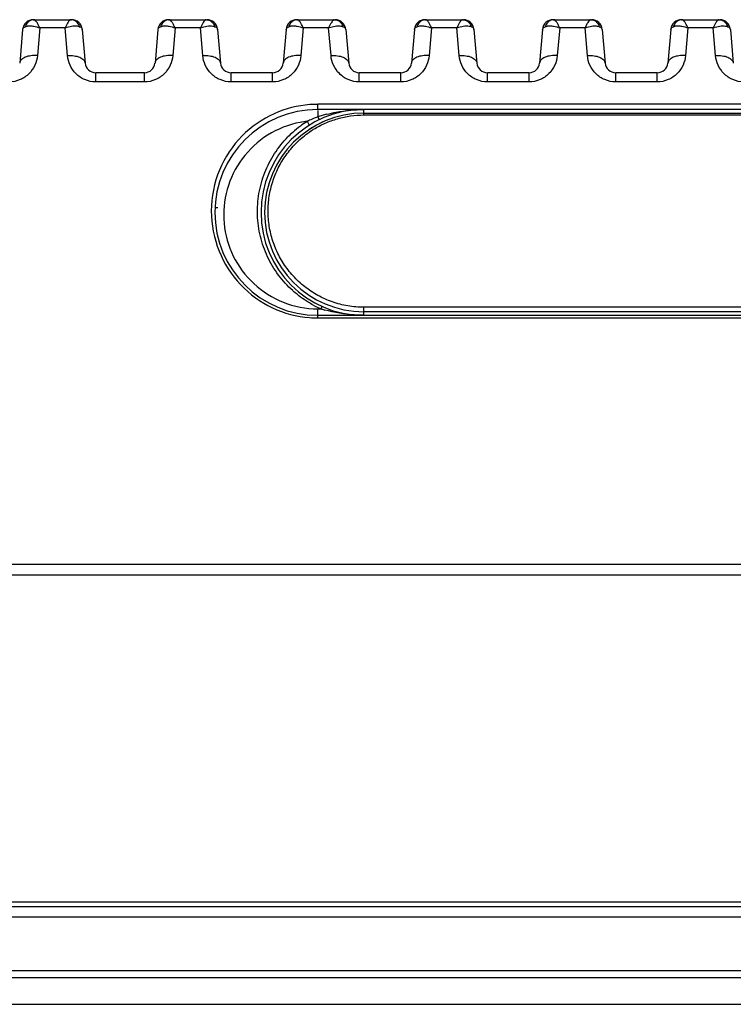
# Model space of a CAD drawing. Header units: millimetres. Extents: x 3489 to 4105, y -1201 to -766.
# Tile 19 of 55: x 3725 to 3745, y -876 to -848. Entities that reach past the tile are written whole.
import ezdxf

# ---------------------------------------------------------------- set-up
doc = ezdxf.new("R2010")
doc.units = ezdxf.units.MM

msp = doc.modelspace()

# ---------------------------------------------------------------- linework, layer by layer
at = {"color": 7, "linetype": 'Continuous'}
for p, q in [((3725.671, -848.233), (3726.752, -848.233)), ((3729.484, -848.233), (3730.565, -848.233)), ((3733.096, -848.233), (3734.178, -848.233)), ((3736.709, -848.233), (3737.791, -848.233)), ((3740.322, -848.233), (3741.404, -848.233)), ((3743.935, -848.233), (3745.017, -848.233)), ((3725.372, -848.507), (3725.289, -849.454)), ((3725.444, -848.431), (3725.498, -848.413)), ((3725.854, -848.467), (3725.787, -849.244)), ((3726.569, -848.467), (3725.854, -848.467)), ((3726.624, -848.353), (3726.569, -848.467)), ((3726.636, -849.244), (3726.569, -848.467)), ((3727.051, -848.507), (3727.134, -849.454)), ((3729.185, -848.507), (3729.102, -849.454)), ((3729.257, -848.431), (3729.311, -848.413)), ((3729.667, -848.467), (3729.6, -849.244)), ((3730.382, -848.467), (3729.667, -848.467)), ((3730.436, -848.354), (3730.382, -848.467)), ((3730.449, -849.244), (3730.382, -848.467)), ((3730.864, -848.507), (3730.947, -849.454)), ((3732.798, -848.507), (3732.715, -849.454)), ((3732.87, -848.431), (3732.924, -848.413)), ((3733.28, -848.467), (3733.213, -849.244)), ((3733.995, -848.467), (3733.28, -848.467)), ((3734.049, -848.354), (3733.995, -848.467)), ((3734.062, -849.244), (3733.995, -848.467)), ((3734.477, -848.507), (3734.56, -849.454)), ((3736.411, -848.507), (3736.328, -849.454)), ((3736.483, -848.431), (3736.537, -848.413)), ((3736.893, -848.467), (3736.826, -849.244)), ((3737.608, -848.467), (3736.893, -848.467)), ((3737.662, -848.354), (3737.608, -848.467)), ((3737.675, -849.244), (3737.608, -848.467)), ((3738.09, -848.507), (3738.173, -849.454)), ((3740.024, -848.507), (3739.941, -849.454)), ((3740.096, -848.431), (3740.15, -848.413)), ((3740.506, -848.467), (3740.439, -849.244)), ((3741.221, -848.467), (3740.506, -848.467)), ((3741.275, -848.354), (3741.221, -848.467)), ((3741.288, -849.244), (3741.221, -848.467)), ((3741.703, -848.507), (3741.786, -849.454)), ((3743.636, -848.507), (3743.554, -849.454)), ((3743.709, -848.431), (3743.763, -848.413)), ((3744.119, -848.467), (3744.052, -849.244)), ((3744.834, -848.467), (3744.119, -848.467)), ((3744.888, -848.354), (3744.834, -848.467)), ((3744.901, -849.244), (3744.834, -848.467)), ((3745.316, -848.507), (3745.399, -849.454)), ((3727.433, -849.987), (3727.433, -849.728)), ((3728.803, -849.728), (3727.433, -849.728)), ((3728.803, -849.987), (3728.803, -849.728)), ((3731.246, -849.987), (3731.246, -849.728)), ((3732.416, -849.728), (3731.246, -849.728)), ((3732.416, -849.987), (3732.416, -849.728)), ((3734.859, -849.987), (3734.859, -849.728)), ((3736.029, -849.728), (3734.859, -849.728)), ((3736.029, -849.987), (3736.029, -849.728)), ((3738.472, -849.987), (3738.472, -849.728)), ((3739.642, -849.728), (3738.472, -849.728)), ((3739.642, -849.987), (3739.642, -849.728)), ((3742.085, -849.987), (3742.085, -849.728)), ((3743.255, -849.728), (3742.085, -849.728)), ((3743.255, -849.987), (3743.255, -849.728)), ((3728.803, -849.987), (3727.433, -849.987)), ((3732.416, -849.987), (3731.246, -849.987)), ((3736.029, -849.987), (3734.859, -849.987)), ((3739.642, -849.987), (3738.472, -849.987)), ((3743.255, -849.987), (3742.085, -849.987)), ((3733.689, -850.765), (3733.689, -850.618)), ((3761.189, -850.618), (3733.689, -850.618)), ((3761.189, -850.765), (3733.689, -850.765)), ((3733.689, -850.792), (3733.689, -850.976)), ((3734.989, -850.919), (3734.989, -850.765)), ((3733.689, -850.976), (3733.732, -851.051)), ((3734.989, -850.865), (3761.189, -850.865)), ((3734.989, -850.919), (3761.189, -850.919)), ((3733.393, -851.098), (3733.447, -851.209)), ((3730.872, -853.533), (3730.792, -853.533)), ((3733.774, -856.381), (3733.815, -856.316)), ((3734.989, -856.565), (3734.989, -856.338)), ((3761.189, -856.338), (3734.989, -856.338)), ((3733.689, -856.639), (3733.689, -856.381)), ((3733.689, -856.381), (3733.774, -856.381)), ((3733.689, -856.565), (3761.189, -856.565)), ((3733.689, -856.639), (3761.189, -856.639)), ((3761.189, -856.465), (3734.989, -856.465)), ((3690.852, -863.583), (3748.089, -863.583)), ((3694.074, -863.883), (3802.104, -863.883)), ((3807.134, -873.233), (3689.044, -873.233)), ((3791.929, -873.105), (3704.249, -873.105)), ((3805.779, -873.523), (3690.399, -873.523)), ((3805.726, -875.04), (3690.452, -875.04)), ((3805.526, -875.233), (3690.652, -875.233)), ((3691.189, -875.983), (3804.989, -875.983))]:
    msp.add_line(p, q, dxfattribs=at)
for centre, radius, start, end in [((3725.671, -848.533), 0.3, 90, 175), ((3725.702, -848.49), 0.258, 115.7251, 124.0406), ((3726.726, -848.471), 0.238, 83.6334, 89.9794), ((3726.752, -848.533), 0.3, 5, 90), ((3729.484, -848.533), 0.3, 90, 175), ((3729.515, -848.49), 0.258, 115.7251, 124.0406), ((3730.565, -848.533), 0.3, 5, 90), ((3730.533, -848.49), 0.258, 55.9592, 64.2745), ((3733.097, -848.533), 0.3, 90, 175), ((3733.128, -848.49), 0.258, 115.7251, 124.0406), ((3734.178, -848.533), 0.3, 5, 90), ((3734.146, -848.49), 0.258, 55.9592, 64.2745), ((3736.709, -848.533), 0.3, 90, 175), ((3736.741, -848.49), 0.258, 115.7251, 124.0406), ((3737.791, -848.533), 0.3, 5, 90), ((3737.759, -848.49), 0.258, 55.9592, 64.2745), ((3740.322, -848.533), 0.3, 90, 175), ((3740.354, -848.49), 0.258, 115.7251, 124.0406), ((3741.404, -848.533), 0.3, 5, 90), ((3741.372, -848.49), 0.258, 55.9592, 64.2745), ((3743.935, -848.533), 0.3, 90, 175), ((3743.967, -848.49), 0.258, 115.7251, 124.0406), ((3745.017, -848.533), 0.3, 5, 90), ((3744.985, -848.49), 0.258, 55.9592, 64.2745), ((3725.745, -848.529), 0.316, 154.7541, 162.0138), ((3726.677, -848.529), 0.316, 17.9862, 25.2459), ((3729.558, -848.529), 0.316, 154.7541, 162.0138), ((3730.49, -848.529), 0.316, 17.9891, 25.2479), ((3733.171, -848.529), 0.316, 154.7541, 162.0138), ((3734.103, -848.529), 0.316, 17.9891, 25.2479), ((3736.784, -848.529), 0.316, 154.7541, 162.0138), ((3737.716, -848.529), 0.316, 17.9891, 25.2479), ((3740.397, -848.529), 0.316, 154.7541, 162.0138), ((3741.329, -848.529), 0.316, 17.9891, 25.2479), ((3744.01, -848.529), 0.316, 154.7541, 162.0138), ((3744.942, -848.529), 0.316, 17.9891, 25.2479), ((3727.433, -849.428), 0.3, 185, 270), ((3728.803, -849.428), 0.3, 270, 355), ((3731.246, -849.428), 0.3, 185, 270), ((3732.416, -849.428), 0.3, 270, 355), ((3734.859, -849.428), 0.3, 185, 270), ((3736.029, -849.428), 0.3, 270, 355), ((3738.472, -849.428), 0.3, 185, 270), ((3739.642, -849.428), 0.3, 270, 355), ((3742.085, -849.428), 0.3, 185, 270), ((3743.255, -849.428), 0.3, 270, 355), ((3733.689, -853.665), 2.9, 90, 270), ((3734.989, -853.665), 2.9, 90, 270), ((3733.688, -853.643), 3.024, 89.9863, 94.1906), ((3734.989, -853.665), 2.8, 90, 270), ((3734.681, -853.812), 3.004, 114.7026, 115.3793), ((3734.68, -853.809), 3.001, 113.3466, 114.7035), ((3734.669, -853.783), 2.973, 109.9202, 113.3477), ((3734.661, -853.762), 2.951, 109.228, 109.9178), ((3734.885, -854.459), 3.682, 106.9246, 108.9498), ((3734.915, -854.558), 3.786, 104.8915, 106.9247), ((3734.961, -853.604), 2.956, 126.5771, 132.0402), ((3733.688, -853.72), 2.638, 96.4064, 100.8174), ((3735.003, -853.662), 3.028, 122.4722, 126.5683), ((3735.038, -853.715), 3.091, 122.1367, 122.4832), ((3734.989, -853.665), 2.8, 121.113, 123.3554), ((3734.992, -853.618), 2.699, 121.7577, 122.7129), ((3734.989, -853.665), 2.8, 114.4066, 116.6386), ((3734.967, -853.61), 2.964, 132.0515, 135.6646), ((3730.884, -853.233), 0.3, 252.4081, 260.1109), ((3735.006, -853.62), 3.025, 228.0676, 228.6408), ((3734.995, -853.625), 3.014, 241.614, 246.1196), ((3733.689, -853.619), 3.019, 265.6149, 270.012), ((3734.894, -852.842), 3.712, 252.4475, 252.7645), ((3734.907, -852.799), 3.757, 252.767, 254.3313)]:
    msp.add_arc(centre, radius, start, end, dxfattribs=at)
for points, knots in [([(3725.558, -848.277), (3725.548, -848.284), (3725.507, -848.316), (3725.476, -848.359), (3725.459, -848.394)], [0, 0, 0, 0, 0.245316, 1, 1, 1, 1]), ([(3725.854, -848.467), (3725.84, -848.434), (3725.813, -848.377), (3725.771, -848.303), (3725.736, -848.256), (3725.709, -848.233), (3725.697, -848.233)], [0, 0, 0, 0, 0.369711, 0.668039, 0.879476, 1, 1, 1, 1]), ([(3726.726, -848.233), (3726.719, -848.233), (3726.701, -848.243), (3726.665, -848.282), (3726.641, -848.322), (3726.624, -848.353)], [0, 0, 0, 0, 0.135555, 0.345776, 1, 1, 1, 1]), ([(3726.964, -848.394), (3726.957, -848.379), (3726.925, -848.324), (3726.875, -848.278), (3726.832, -848.258)], [0, 0, 0, 0, 0.258883, 1, 1, 1, 1]), ([(3729.371, -848.277), (3729.361, -848.284), (3729.32, -848.316), (3729.289, -848.359), (3729.272, -848.394)], [0, 0, 0, 0, 0.245316, 1, 1, 1, 1]), ([(3729.667, -848.467), (3729.653, -848.434), (3729.626, -848.377), (3729.584, -848.303), (3729.549, -848.256), (3729.521, -848.233), (3729.51, -848.233)], [0, 0, 0, 0, 0.369711, 0.668039, 0.879476, 1, 1, 1, 1]), ([(3730.539, -848.233), (3730.532, -848.233), (3730.514, -848.243), (3730.477, -848.282), (3730.453, -848.323), (3730.436, -848.354)], [0, 0, 0, 0, 0.135253, 0.345458, 1, 1, 1, 1]), ([(3730.678, -848.277), (3730.688, -848.284), (3730.729, -848.316), (3730.76, -848.359), (3730.777, -848.394)], [0, 0, 0, 0, 0.245312, 1, 1, 1, 1]), ([(3732.984, -848.277), (3732.973, -848.284), (3732.933, -848.316), (3732.902, -848.359), (3732.885, -848.394)], [0, 0, 0, 0, 0.245316, 1, 1, 1, 1]), ([(3733.28, -848.467), (3733.266, -848.434), (3733.239, -848.377), (3733.197, -848.303), (3733.162, -848.256), (3733.134, -848.233), (3733.123, -848.233)], [0, 0, 0, 0, 0.369711, 0.668039, 0.879476, 1, 1, 1, 1]), ([(3734.152, -848.233), (3734.144, -848.233), (3734.127, -848.243), (3734.09, -848.282), (3734.066, -848.323), (3734.049, -848.354)], [0, 0, 0, 0, 0.135253, 0.345458, 1, 1, 1, 1]), ([(3734.291, -848.277), (3734.301, -848.284), (3734.342, -848.316), (3734.373, -848.359), (3734.39, -848.394)], [0, 0, 0, 0, 0.245312, 1, 1, 1, 1]), ([(3736.597, -848.277), (3736.586, -848.284), (3736.546, -848.316), (3736.515, -848.359), (3736.498, -848.394)], [0, 0, 0, 0, 0.245316, 1, 1, 1, 1]), ([(3736.893, -848.467), (3736.878, -848.434), (3736.852, -848.377), (3736.81, -848.303), (3736.775, -848.256), (3736.747, -848.233), (3736.736, -848.233)], [0, 0, 0, 0, 0.369711, 0.668039, 0.879476, 1, 1, 1, 1]), ([(3737.765, -848.233), (3737.757, -848.233), (3737.74, -848.243), (3737.703, -848.282), (3737.679, -848.323), (3737.662, -848.354)], [0, 0, 0, 0, 0.135253, 0.345458, 1, 1, 1, 1]), ([(3737.904, -848.277), (3737.914, -848.284), (3737.955, -848.316), (3737.986, -848.359), (3738.003, -848.394)], [0, 0, 0, 0, 0.245312, 1, 1, 1, 1]), ([(3740.21, -848.277), (3740.199, -848.284), (3740.159, -848.316), (3740.128, -848.359), (3740.111, -848.394)], [0, 0, 0, 0, 0.245316, 1, 1, 1, 1]), ([(3740.506, -848.467), (3740.491, -848.434), (3740.465, -848.377), (3740.423, -848.303), (3740.388, -848.256), (3740.36, -848.233), (3740.349, -848.233)], [0, 0, 0, 0, 0.369711, 0.668039, 0.879476, 1, 1, 1, 1]), ([(3741.378, -848.233), (3741.37, -848.233), (3741.353, -848.243), (3741.316, -848.282), (3741.292, -848.323), (3741.275, -848.354)], [0, 0, 0, 0, 0.135253, 0.345458, 1, 1, 1, 1]), ([(3741.517, -848.277), (3741.527, -848.284), (3741.568, -848.316), (3741.599, -848.359), (3741.615, -848.394)], [0, 0, 0, 0, 0.245312, 1, 1, 1, 1]), ([(3743.823, -848.277), (3743.812, -848.284), (3743.772, -848.316), (3743.74, -848.359), (3743.724, -848.394)], [0, 0, 0, 0, 0.245316, 1, 1, 1, 1]), ([(3744.119, -848.467), (3744.104, -848.434), (3744.078, -848.377), (3744.035, -848.303), (3744.001, -848.256), (3743.973, -848.233), (3743.962, -848.233)], [0, 0, 0, 0, 0.369711, 0.668039, 0.879476, 1, 1, 1, 1]), ([(3744.991, -848.233), (3744.983, -848.233), (3744.966, -848.243), (3744.929, -848.282), (3744.905, -848.323), (3744.888, -848.354)], [0, 0, 0, 0, 0.135253, 0.345458, 1, 1, 1, 1]), ([(3745.13, -848.277), (3745.14, -848.284), (3745.181, -848.316), (3745.212, -848.359), (3745.228, -848.394)], [0, 0, 0, 0, 0.245312, 1, 1, 1, 1]), ([(3725.372, -848.507), (3725.372, -848.5), (3725.384, -848.465), (3725.418, -848.444), (3725.444, -848.431)], [0, 0, 0, 0, 0.197128, 1, 1, 1, 1]), ([(3725.498, -848.413), (3725.508, -848.411), (3725.552, -848.405), (3725.597, -848.406), (3725.631, -848.409)], [0, 0, 0, 0, 0.228431, 1, 1, 1, 1]), ([(3725.631, -848.409), (3725.649, -848.411), (3725.725, -848.423), (3725.799, -848.445), (3725.854, -848.467)], [0, 0, 0, 0, 0.233207, 1, 1, 1, 1]), ([(3726.569, -848.467), (3726.588, -848.459), (3726.66, -848.433), (3726.735, -848.415), (3726.791, -848.41)], [0, 0, 0, 0, 0.264965, 1, 1, 1, 1]), ([(3726.791, -848.41), (3726.809, -848.408), (3726.872, -848.404), (3726.938, -848.411), (3726.978, -848.431)], [0, 0, 0, 0, 0.286732, 1, 1, 1, 1]), ([(3726.978, -848.431), (3726.989, -848.436), (3727.02, -848.453), (3727.049, -848.483), (3727.051, -848.507)], [0, 0, 0, 0, 0.323579, 1, 1, 1, 1]), ([(3729.185, -848.507), (3729.185, -848.5), (3729.197, -848.465), (3729.231, -848.444), (3729.257, -848.431)], [0, 0, 0, 0, 0.197128, 1, 1, 1, 1]), ([(3729.311, -848.413), (3729.321, -848.411), (3729.365, -848.405), (3729.41, -848.406), (3729.444, -848.409)], [0, 0, 0, 0, 0.228431, 1, 1, 1, 1]), ([(3729.444, -848.409), (3729.462, -848.411), (3729.538, -848.423), (3729.612, -848.445), (3729.667, -848.467)], [0, 0, 0, 0, 0.233207, 1, 1, 1, 1]), ([(3730.382, -848.467), (3730.401, -848.459), (3730.473, -848.433), (3730.549, -848.415), (3730.605, -848.409)], [0, 0, 0, 0, 0.265164, 1, 1, 1, 1]), ([(3730.605, -848.409), (3730.623, -848.407), (3730.686, -848.404), (3730.751, -848.412), (3730.791, -848.431)], [0, 0, 0, 0, 0.286512, 1, 1, 1, 1]), ([(3730.791, -848.431), (3730.802, -848.436), (3730.833, -848.453), (3730.862, -848.483), (3730.864, -848.507)], [0, 0, 0, 0, 0.323575, 1, 1, 1, 1]), ([(3732.798, -848.507), (3732.798, -848.5), (3732.809, -848.465), (3732.844, -848.444), (3732.87, -848.431)], [0, 0, 0, 0, 0.197128, 1, 1, 1, 1]), ([(3732.924, -848.413), (3732.934, -848.411), (3732.978, -848.405), (3733.023, -848.406), (3733.057, -848.409)], [0, 0, 0, 0, 0.228431, 1, 1, 1, 1]), ([(3733.057, -848.409), (3733.075, -848.411), (3733.151, -848.423), (3733.225, -848.445), (3733.28, -848.467)], [0, 0, 0, 0, 0.233207, 1, 1, 1, 1]), ([(3733.995, -848.467), (3734.014, -848.459), (3734.086, -848.433), (3734.162, -848.415), (3734.218, -848.409)], [0, 0, 0, 0, 0.265164, 1, 1, 1, 1]), ([(3734.218, -848.409), (3734.236, -848.407), (3734.299, -848.404), (3734.364, -848.412), (3734.404, -848.431)], [0, 0, 0, 0, 0.286512, 1, 1, 1, 1]), ([(3734.404, -848.431), (3734.415, -848.436), (3734.445, -848.453), (3734.475, -848.483), (3734.477, -848.507)], [0, 0, 0, 0, 0.323575, 1, 1, 1, 1]), ([(3736.411, -848.507), (3736.411, -848.5), (3736.422, -848.465), (3736.457, -848.444), (3736.483, -848.431)], [0, 0, 0, 0, 0.197128, 1, 1, 1, 1]), ([(3736.537, -848.413), (3736.547, -848.411), (3736.591, -848.405), (3736.636, -848.406), (3736.67, -848.409)], [0, 0, 0, 0, 0.228431, 1, 1, 1, 1]), ([(3736.67, -848.409), (3736.688, -848.411), (3736.764, -848.423), (3736.838, -848.445), (3736.893, -848.467)], [0, 0, 0, 0, 0.233207, 1, 1, 1, 1]), ([(3737.608, -848.467), (3737.627, -848.459), (3737.699, -848.433), (3737.775, -848.415), (3737.831, -848.409)], [0, 0, 0, 0, 0.265164, 1, 1, 1, 1]), ([(3737.831, -848.409), (3737.849, -848.407), (3737.912, -848.404), (3737.977, -848.412), (3738.017, -848.431)], [0, 0, 0, 0, 0.286512, 1, 1, 1, 1]), ([(3738.017, -848.431), (3738.028, -848.436), (3738.058, -848.453), (3738.088, -848.483), (3738.09, -848.507)], [0, 0, 0, 0, 0.323575, 1, 1, 1, 1]), ([(3740.024, -848.507), (3740.024, -848.5), (3740.035, -848.465), (3740.07, -848.444), (3740.096, -848.431)], [0, 0, 0, 0, 0.197128, 1, 1, 1, 1]), ([(3740.15, -848.413), (3740.16, -848.411), (3740.204, -848.405), (3740.249, -848.406), (3740.283, -848.409)], [0, 0, 0, 0, 0.228431, 1, 1, 1, 1]), ([(3740.283, -848.409), (3740.301, -848.411), (3740.377, -848.423), (3740.451, -848.445), (3740.506, -848.467)], [0, 0, 0, 0, 0.233207, 1, 1, 1, 1]), ([(3741.221, -848.467), (3741.24, -848.459), (3741.312, -848.433), (3741.388, -848.415), (3741.444, -848.409)], [0, 0, 0, 0, 0.265164, 1, 1, 1, 1]), ([(3741.444, -848.409), (3741.462, -848.407), (3741.524, -848.404), (3741.59, -848.412), (3741.63, -848.431)], [0, 0, 0, 0, 0.286512, 1, 1, 1, 1]), ([(3741.63, -848.431), (3741.641, -848.436), (3741.671, -848.453), (3741.701, -848.483), (3741.703, -848.507)], [0, 0, 0, 0, 0.323575, 1, 1, 1, 1]), ([(3743.636, -848.507), (3743.637, -848.5), (3743.648, -848.465), (3743.683, -848.444), (3743.709, -848.431)], [0, 0, 0, 0, 0.197128, 1, 1, 1, 1]), ([(3743.763, -848.413), (3743.773, -848.411), (3743.817, -848.405), (3743.862, -848.406), (3743.896, -848.409)], [0, 0, 0, 0, 0.228431, 1, 1, 1, 1]), ([(3743.896, -848.409), (3743.913, -848.411), (3743.99, -848.423), (3744.064, -848.445), (3744.119, -848.467)], [0, 0, 0, 0, 0.233207, 1, 1, 1, 1]), ([(3744.834, -848.467), (3744.853, -848.459), (3744.925, -848.433), (3745.001, -848.415), (3745.057, -848.409)], [0, 0, 0, 0, 0.265164, 1, 1, 1, 1]), ([(3745.057, -848.409), (3745.075, -848.407), (3745.137, -848.404), (3745.203, -848.412), (3745.243, -848.431)], [0, 0, 0, 0, 0.286512, 1, 1, 1, 1]), ([(3745.243, -848.431), (3745.254, -848.436), (3745.284, -848.453), (3745.314, -848.483), (3745.316, -848.507)], [0, 0, 0, 0, 0.323575, 1, 1, 1, 1]), ([(3725.787, -849.244), (3725.779, -849.337), (3725.73, -849.524), (3725.562, -849.769), (3725.305, -849.944), (3725.096, -849.987), (3724.99, -849.987)], [0, 0, 0, 0, 0.234515, 0.477964, 0.733919, 1, 1, 1, 1]), ([(3725.787, -849.244), (3725.725, -849.24), (3725.608, -849.243), (3725.47, -849.276), (3725.382, -849.321), (3725.321, -849.369), (3725.292, -849.42), (3725.289, -849.454)], [0, 0, 0, 0, 0.319097, 0.601397, 0.721694, 0.826862, 1, 1, 1, 1]), ([(3726.636, -849.244), (3726.698, -849.24), (3726.815, -849.243), (3726.953, -849.276), (3727.041, -849.321), (3727.102, -849.369), (3727.131, -849.42), (3727.134, -849.454)], [0, 0, 0, 0, 0.319097, 0.601397, 0.721694, 0.826862, 1, 1, 1, 1]), ([(3727.433, -849.987), (3727.327, -849.987), (3727.118, -849.944), (3726.861, -849.769), (3726.693, -849.524), (3726.644, -849.337), (3726.636, -849.244)], [0, 0, 0, 0, 0.266055, 0.522016, 0.765472, 1, 1, 1, 1]), ([(3729.6, -849.244), (3729.592, -849.337), (3729.543, -849.524), (3729.375, -849.769), (3729.118, -849.944), (3728.909, -849.987), (3728.803, -849.987)], [0, 0, 0, 0, 0.234515, 0.477964, 0.733919, 1, 1, 1, 1]), ([(3729.6, -849.244), (3729.538, -849.24), (3729.421, -849.243), (3729.283, -849.276), (3729.195, -849.321), (3729.134, -849.369), (3729.105, -849.42), (3729.102, -849.454)], [0, 0, 0, 0, 0.319097, 0.601397, 0.721694, 0.826862, 1, 1, 1, 1]), ([(3730.449, -849.244), (3730.511, -849.24), (3730.628, -849.243), (3730.766, -849.276), (3730.854, -849.321), (3730.915, -849.369), (3730.944, -849.42), (3730.947, -849.454)], [0, 0, 0, 0, 0.319097, 0.601397, 0.721694, 0.826862, 1, 1, 1, 1]), ([(3731.246, -849.987), (3731.14, -849.987), (3730.931, -849.944), (3730.674, -849.769), (3730.506, -849.524), (3730.457, -849.337), (3730.449, -849.244)], [0, 0, 0, 0, 0.266055, 0.522016, 0.765472, 1, 1, 1, 1]), ([(3733.213, -849.244), (3733.205, -849.337), (3733.156, -849.524), (3732.988, -849.769), (3732.731, -849.944), (3732.521, -849.987), (3732.416, -849.987)], [0, 0, 0, 0, 0.234515, 0.477964, 0.733919, 1, 1, 1, 1]), ([(3733.213, -849.244), (3733.151, -849.24), (3733.034, -849.243), (3732.896, -849.276), (3732.808, -849.321), (3732.746, -849.369), (3732.718, -849.42), (3732.715, -849.454)], [0, 0, 0, 0, 0.319097, 0.601397, 0.721694, 0.826862, 1, 1, 1, 1]), ([(3734.062, -849.244), (3734.124, -849.24), (3734.241, -849.243), (3734.379, -849.276), (3734.467, -849.321), (3734.528, -849.369), (3734.557, -849.42), (3734.56, -849.454)], [0, 0, 0, 0, 0.319097, 0.601397, 0.721694, 0.826862, 1, 1, 1, 1]), ([(3734.859, -849.987), (3734.753, -849.987), (3734.544, -849.944), (3734.287, -849.769), (3734.118, -849.524), (3734.07, -849.337), (3734.062, -849.244)], [0, 0, 0, 0, 0.266055, 0.522016, 0.765472, 1, 1, 1, 1]), ([(3736.826, -849.244), (3736.818, -849.337), (3736.769, -849.524), (3736.601, -849.769), (3736.344, -849.944), (3736.134, -849.987), (3736.029, -849.987)], [0, 0, 0, 0, 0.234515, 0.477964, 0.733919, 1, 1, 1, 1]), ([(3736.826, -849.244), (3736.764, -849.24), (3736.647, -849.243), (3736.509, -849.276), (3736.42, -849.321), (3736.359, -849.369), (3736.331, -849.42), (3736.328, -849.454)], [0, 0, 0, 0, 0.319097, 0.601397, 0.721694, 0.826862, 1, 1, 1, 1]), ([(3737.675, -849.244), (3737.737, -849.24), (3737.854, -849.243), (3737.992, -849.276), (3738.08, -849.321), (3738.141, -849.369), (3738.17, -849.42), (3738.173, -849.454)], [0, 0, 0, 0, 0.319097, 0.601397, 0.721694, 0.826862, 1, 1, 1, 1]), ([(3738.472, -849.987), (3738.366, -849.987), (3738.157, -849.944), (3737.9, -849.769), (3737.731, -849.524), (3737.683, -849.337), (3737.675, -849.244)], [0, 0, 0, 0, 0.266055, 0.522016, 0.765472, 1, 1, 1, 1]), ([(3740.439, -849.244), (3740.431, -849.337), (3740.382, -849.524), (3740.213, -849.769), (3739.957, -849.944), (3739.747, -849.987), (3739.642, -849.987)], [0, 0, 0, 0, 0.234515, 0.477964, 0.733919, 1, 1, 1, 1]), ([(3740.439, -849.244), (3740.377, -849.24), (3740.26, -849.243), (3740.122, -849.276), (3740.033, -849.321), (3739.972, -849.369), (3739.944, -849.42), (3739.941, -849.454)], [0, 0, 0, 0, 0.319097, 0.601397, 0.721694, 0.826862, 1, 1, 1, 1]), ([(3741.288, -849.244), (3741.349, -849.24), (3741.467, -849.243), (3741.605, -849.276), (3741.693, -849.321), (3741.754, -849.369), (3741.783, -849.42), (3741.786, -849.454)], [0, 0, 0, 0, 0.319097, 0.601397, 0.721694, 0.826862, 1, 1, 1, 1]), ([(3742.085, -849.987), (3741.979, -849.987), (3741.77, -849.944), (3741.513, -849.769), (3741.344, -849.524), (3741.296, -849.337), (3741.288, -849.244)], [0, 0, 0, 0, 0.266055, 0.522016, 0.765472, 1, 1, 1, 1]), ([(3744.052, -849.244), (3744.044, -849.337), (3743.995, -849.524), (3743.826, -849.769), (3743.57, -849.944), (3743.36, -849.987), (3743.255, -849.987)], [0, 0, 0, 0, 0.234515, 0.477964, 0.733919, 1, 1, 1, 1]), ([(3744.052, -849.244), (3743.99, -849.24), (3743.873, -849.243), (3743.735, -849.276), (3743.646, -849.321), (3743.585, -849.369), (3743.557, -849.42), (3743.554, -849.454)], [0, 0, 0, 0, 0.319097, 0.601397, 0.721694, 0.826862, 1, 1, 1, 1]), ([(3744.901, -849.244), (3744.962, -849.24), (3745.08, -849.243), (3745.218, -849.276), (3745.306, -849.321), (3745.367, -849.369), (3745.396, -849.42), (3745.399, -849.454)], [0, 0, 0, 0, 0.319097, 0.601397, 0.721694, 0.826862, 1, 1, 1, 1]), ([(3745.698, -849.987), (3745.592, -849.987), (3745.383, -849.944), (3745.126, -849.769), (3744.957, -849.524), (3744.909, -849.337), (3744.901, -849.244)], [0, 0, 0, 0, 0.266055, 0.522016, 0.765472, 1, 1, 1, 1]), ([(3733.467, -850.627), (3733.121, -850.652), (3732.414, -850.832), (3731.493, -851.474), (3730.846, -852.448), (3730.613, -853.615), (3730.835, -854.772), (3731.458, -855.746), (3732.373, -856.41), (3733.098, -856.602), (3733.458, -856.63)], [0, 0, 0, 0, 0.116639, 0.239347, 0.368527, 0.499759, 0.628792, 0.754641, 0.878756, 1, 1, 1, 1]), ([(3733.942, -850.899), (3734.028, -850.876), (3734.372, -850.798), (3734.726, -850.765), (3734.989, -850.765)], [0, 0, 0, 0, 0.252619, 1, 1, 1, 1]), ([(3733.572, -851.323), (3733.676, -851.258), (3733.895, -851.143), (3734.245, -851.015), (3734.612, -850.937), (3734.863, -850.919), (3734.989, -850.919)], [0, 0, 0, 0, 0.246484, 0.495782, 0.747283, 1, 1, 1, 1]), ([(3733.193, -851.128), (3732.869, -851.19), (3732.244, -851.436), (3731.514, -852.114), (3731.08, -853.001), (3730.991, -853.978), (3731.256, -854.924), (3731.848, -855.721), (3732.695, -856.255), (3733.359, -856.381), (3733.689, -856.381)], [0, 0, 0, 0, 0.126818, 0.252115, 0.3759, 0.49889, 0.622152, 0.746635, 0.872727, 1, 1, 1, 1]), ([(3734.989, -856.338), (3734.914, -856.338), (3734.762, -856.331), (3734.537, -856.303), (3734.316, -856.255), (3734.028, -856.168), (3733.684, -856.014), (3733.372, -855.807), (3733.146, -855.613), (3732.991, -855.455), (3732.849, -855.286), (3732.681, -855.047), (3732.509, -854.728), (3732.367, -854.32), (3732.291, -853.898), (3732.284, -853.543), (3732.311, -853.263), (3732.348, -853.055), (3732.4, -852.851), (3732.491, -852.585), (3732.643, -852.266), (3732.844, -851.973), (3733.031, -851.759), (3733.186, -851.608), (3733.353, -851.47), (3733.472, -851.386), (3733.533, -851.347)], [0, 0, 0, 0, 0.032608, 0.065199, 0.097753, 0.130254, 0.19497, 0.259272, 0.291259, 0.323102, 0.354792, 0.386321, 0.448834, 0.510704, 0.571995, 0.632826, 0.663145, 0.693416, 0.723667, 0.75393, 0.814566, 0.875623, 0.906409, 0.937388, 0.96858, 1, 1, 1, 1]), ([(3732.985, -855.87), (3732.837, -855.737), (3732.565, -855.44), (3732.254, -854.92), (3732.052, -854.344), (3731.97, -853.737), (3732.012, -853.126), (3732.176, -852.538), (3732.454, -851.997), (3732.707, -851.681), (3732.846, -851.538)], [0, 0, 0, 0, 0.123598, 0.248067, 0.373478, 0.499424, 0.62536, 0.750883, 0.875985, 1, 1, 1, 1]), ([(3733.562, -856.277), (3733.512, -856.25), (3733.317, -856.137), (3733.135, -856.002), (3733.008, -855.89)], [0, 0, 0, 0, 0.249177, 1, 1, 1, 1]), ([(3734.989, -856.565), (3734.897, -856.565), (3734.528, -856.552), (3734.16, -856.491), (3733.892, -856.416)], [0, 0, 0, 0, 0.24853, 1, 1, 1, 1])]:
    msp.add_open_spline(points, degree=3, knots=knots, dxfattribs=at)
for points in [[(3725.697, -848.233), (3725.661, -848.233), (3725.623, -848.242), (3725.59, -848.258)], [(3726.832, -848.258), (3726.807, -848.246), (3726.78, -848.238), (3726.752, -848.235)], [(3729.51, -848.233), (3729.474, -848.233), (3729.436, -848.242), (3729.403, -848.258)], [(3730.539, -848.233), (3730.575, -848.233), (3730.613, -848.242), (3730.645, -848.258)], [(3733.123, -848.233), (3733.086, -848.233), (3733.049, -848.242), (3733.016, -848.258)], [(3734.152, -848.233), (3734.188, -848.233), (3734.225, -848.242), (3734.258, -848.258)], [(3736.736, -848.233), (3736.699, -848.233), (3736.662, -848.242), (3736.629, -848.258)], [(3737.765, -848.233), (3737.801, -848.233), (3737.838, -848.242), (3737.871, -848.258)], [(3740.349, -848.233), (3740.312, -848.233), (3740.275, -848.242), (3740.242, -848.258)], [(3741.378, -848.233), (3741.414, -848.233), (3741.451, -848.242), (3741.484, -848.258)], [(3743.962, -848.233), (3743.925, -848.233), (3743.888, -848.242), (3743.855, -848.258)], [(3744.991, -848.233), (3745.027, -848.233), (3745.064, -848.242), (3745.097, -848.258)]]:
    msp.add_open_spline(points, degree=3, dxfattribs=at)

doc.saveas('drawing.dxf')
